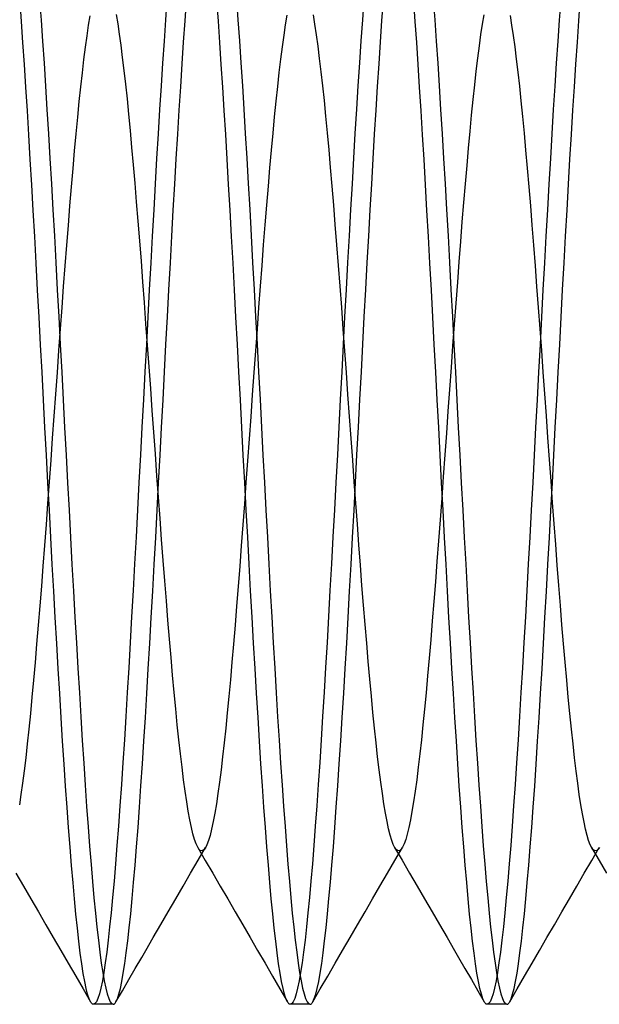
# Model space of a CAD drawing. Header units: millimetres. Extents: x -1 to 50, y 0 to 191.
# Tile 97 of 146: x 2.89 to 4.36, y 179 to 181.5. Entities that reach past the tile are written whole.
import ezdxf

# ---------------------------------------------------------------- set-up
doc = ezdxf.new("R2010")
doc.units = ezdxf.units.MM
doc.layers.add('MAIN-2', color=7, linetype='Continuous')

msp = doc.modelspace()

# ---------------------------------------------------------------- linework, layer by layer
at = {"layer": 'MAIN-2'}
for p, q in [((3.4381, 181.5515), (3.4419, 181.5)), ((3.7619, 181.5515), (3.7581, 181.5)), ((2.8923, 181.4957), (2.8885, 181.5473)), ((2.9382, 181.5507), (2.9419, 181.4991)), ((3.2618, 181.551), (3.2581, 181.4994)), ((3.3078, 181.4971), (3.3116, 181.5486)), ((3.3923, 181.496), (3.3885, 181.5475)), ((3.8078, 181.4974), (3.8116, 181.549)), ((3.8923, 181.4958), (3.8885, 181.5473)), ((3.9382, 181.5509), (3.9419, 181.4993)), ((4.2618, 181.5507), (4.258, 181.4991)), ((4.3078, 181.497), (4.3116, 181.5486)), ((3.066, 181.5102), (3.062, 181.4858)), ((3.1375, 181.4894), (3.1336, 181.5129)), ((3.5661, 181.5114), (3.5622, 181.4871)), ((3.6376, 181.4884), (3.6336, 181.5124)), ((4.0663, 181.5121), (4.0623, 181.4883)), ((4.1379, 181.4865), (4.134, 181.5107)), ((2.896, 181.442), (2.8923, 181.4957)), ((2.9419, 181.4991), (2.9457, 181.4452)), ((3.062, 181.4858), (3.058, 181.4591)), ((3.1414, 181.4634), (3.1375, 181.4894)), ((3.2581, 181.4994), (3.2543, 181.4455)), ((3.3041, 181.4433), (3.3078, 181.4971)), ((3.396, 181.4423), (3.3923, 181.496)), ((3.4419, 181.5), (3.4456, 181.4461)), ((3.5622, 181.4871), (3.5582, 181.4604)), ((3.6416, 181.4618), (3.6376, 181.4884)), ((3.7581, 181.5), (3.7544, 181.4461)), ((3.8041, 181.4436), (3.8078, 181.4974)), ((3.896, 181.442), (3.8923, 181.4958)), ((3.9419, 181.4993), (3.9457, 181.4455)), ((4.0623, 181.4883), (4.0584, 181.4621)), ((4.1419, 181.46), (4.1379, 181.4865)), ((4.258, 181.4991), (4.2543, 181.4453)), ((4.3041, 181.4433), (4.3078, 181.497)), ((3.058, 181.4591), (3.054, 181.43)), ((3.1453, 181.4351), (3.1414, 181.4634)), ((3.5582, 181.4604), (3.5542, 181.4312)), ((3.6456, 181.4328), (3.6416, 181.4618)), ((4.0584, 181.4621), (4.0545, 181.4336)), ((4.1458, 181.4312), (4.1419, 181.46)), ((2.8998, 181.3862), (2.896, 181.442)), ((2.9457, 181.4452), (2.9495, 181.3893)), ((3.054, 181.43), (3.0501, 181.3988)), ((3.1492, 181.4044), (3.1453, 181.4351)), ((3.2543, 181.4455), (3.2506, 181.3896)), ((3.3003, 181.3875), (3.3041, 181.4433)), ((3.3997, 181.3865), (3.396, 181.4423)), ((3.4456, 181.4461), (3.4494, 181.3901)), ((3.5542, 181.4312), (3.5502, 181.3997)), ((3.6496, 181.4015), (3.6456, 181.4328)), ((3.7544, 181.4461), (3.7506, 181.3902)), ((3.8004, 181.3877), (3.8041, 181.4436)), ((3.8997, 181.3863), (3.896, 181.442)), ((3.9457, 181.4455), (3.9494, 181.3896)), ((4.0545, 181.4336), (4.0505, 181.4027)), ((4.1498, 181.4001), (4.1458, 181.4312)), ((4.2543, 181.4453), (4.2505, 181.3893)), ((4.3003, 181.3874), (4.3041, 181.4433)), ((3.1532, 181.3714), (3.1492, 181.4044)), ((3.6536, 181.3679), (3.6496, 181.4015)), ((4.0505, 181.4027), (4.0466, 181.3696)), ((2.9035, 181.3285), (2.8998, 181.3862)), ((2.9495, 181.3893), (2.9532, 181.3313)), ((3.0501, 181.3988), (3.0461, 181.3653)), ((3.2506, 181.3896), (3.2468, 181.3317)), ((3.2966, 181.3297), (3.3003, 181.3875)), ((3.4035, 181.3289), (3.3997, 181.3865)), ((3.4494, 181.3901), (3.4532, 181.3322)), ((3.5502, 181.3997), (3.5462, 181.3661)), ((3.7506, 181.3902), (3.7468, 181.3322)), ((3.7966, 181.33), (3.8004, 181.3877)), ((3.9035, 181.3286), (3.8997, 181.3863)), ((3.9494, 181.3896), (3.9532, 181.3317)), ((4.1537, 181.3669), (4.1498, 181.4001)), ((4.2505, 181.3893), (4.2468, 181.3314)), ((4.2966, 181.3297), (4.3003, 181.3874)), ((3.0461, 181.3653), (3.0422, 181.3297)), ((3.1571, 181.3363), (3.1532, 181.3714)), ((3.5462, 181.3661), (3.5422, 181.3304)), ((3.6576, 181.3322), (3.6536, 181.3679)), ((4.0466, 181.3696), (4.0427, 181.3344)), ((4.1577, 181.3314), (4.1537, 181.3669)), ((2.9072, 181.269), (2.9035, 181.3285)), ((2.9532, 181.3313), (2.957, 181.2716)), ((3.0422, 181.3297), (3.0382, 181.2919)), ((3.1611, 181.299), (3.1571, 181.3363)), ((3.2468, 181.3317), (3.2431, 181.2719)), ((3.2929, 181.2702), (3.2966, 181.3297)), ((3.4072, 181.2694), (3.4035, 181.3289)), ((3.4532, 181.3322), (3.4569, 181.2724)), ((3.5422, 181.3304), (3.5383, 181.2928)), ((3.6615, 181.2944), (3.6576, 181.3322)), ((3.7468, 181.3322), (3.7431, 181.2725)), ((3.7929, 181.2705), (3.7966, 181.33)), ((3.9072, 181.269), (3.9035, 181.3286)), ((3.9532, 181.3317), (3.9569, 181.272)), ((4.0427, 181.3344), (4.0387, 181.2971)), ((4.1616, 181.2937), (4.1577, 181.3314)), ((4.2468, 181.3314), (4.243, 181.2717)), ((4.2929, 181.2701), (4.2966, 181.3297)), ((3.0382, 181.2919), (3.0342, 181.2521)), ((3.165, 181.2598), (3.1611, 181.299)), ((3.5383, 181.2928), (3.5343, 181.2532)), ((3.6655, 181.2547), (3.6615, 181.2944)), ((4.0387, 181.2971), (4.0348, 181.2579)), ((4.1656, 181.2538), (4.1616, 181.2937)), ((2.9109, 181.2078), (2.9072, 181.269)), ((2.957, 181.2716), (2.9607, 181.2103)), ((3.0342, 181.2521), (3.0303, 181.2104)), ((3.169, 181.2187), (3.165, 181.2598)), ((3.2431, 181.2719), (3.2393, 181.2105)), ((3.2891, 181.209), (3.2929, 181.2702)), ((3.4109, 181.2083), (3.4072, 181.2694)), ((3.4569, 181.2724), (3.4607, 181.2111)), ((3.5343, 181.2532), (3.5304, 181.2118)), ((3.6695, 181.2131), (3.6655, 181.2547)), ((3.7431, 181.2725), (3.7393, 181.211)), ((3.7892, 181.2093), (3.7929, 181.2705)), ((3.9109, 181.2079), (3.9072, 181.269)), ((3.9569, 181.272), (3.9607, 181.2106)), ((4.0348, 181.2579), (4.0308, 181.2168)), ((4.1696, 181.2119), (4.1656, 181.2538)), ((4.243, 181.2717), (4.2393, 181.2102)), ((4.2891, 181.2089), (4.2929, 181.2701)), ((2.9147, 181.1451), (2.9109, 181.2078)), ((2.9607, 181.2103), (2.9644, 181.1474)), ((3.0303, 181.2104), (3.0263, 181.1669)), ((3.1729, 181.1758), (3.169, 181.2187)), ((3.2393, 181.2105), (3.2356, 181.1475)), ((3.2854, 181.1463), (3.2891, 181.209)), ((3.4146, 181.1456), (3.4109, 181.2083)), ((3.4607, 181.2111), (3.4644, 181.1482)), ((3.5304, 181.2118), (3.5264, 181.1686)), ((3.6735, 181.1697), (3.6695, 181.2131)), ((3.7393, 181.211), (3.7356, 181.148)), ((3.7854, 181.1466), (3.7892, 181.2093)), ((3.9147, 181.1452), (3.9109, 181.2079)), ((3.9607, 181.2106), (3.9644, 181.1477)), ((4.0308, 181.2168), (4.0269, 181.174)), ((4.1736, 181.1683), (4.1696, 181.2119)), ((4.2393, 181.2102), (4.2355, 181.1472)), ((4.2854, 181.1462), (4.2891, 181.2089)), ((3.0263, 181.1669), (3.0223, 181.1218)), ((3.1769, 181.1312), (3.1729, 181.1758)), ((3.5264, 181.1686), (3.5225, 181.1237)), ((3.6775, 181.1245), (3.6735, 181.1697)), ((4.0269, 181.174), (4.023, 181.1295)), ((4.1776, 181.1229), (4.1736, 181.1683)), ((2.9184, 181.081), (2.9147, 181.1451)), ((2.9644, 181.1474), (2.9682, 181.0831)), ((3.1808, 181.0851), (3.1769, 181.1312)), ((3.2356, 181.1475), (3.2318, 181.0831)), ((3.2817, 181.0821), (3.2854, 181.1463)), ((3.4184, 181.0815), (3.4146, 181.1456)), ((3.4644, 181.1482), (3.4681, 181.0839)), ((3.7356, 181.148), (3.7318, 181.0836)), ((3.7817, 181.0825), (3.7854, 181.1466)), ((3.9184, 181.0811), (3.9147, 181.1452)), ((3.9644, 181.1477), (3.9682, 181.0834)), ((4.023, 181.1295), (4.019, 181.0834)), ((4.2355, 181.1472), (4.2318, 181.0828)), ((4.2817, 181.082), (4.2854, 181.1462)), ((3.0223, 181.1218), (3.0183, 181.0752)), ((3.5225, 181.1237), (3.5185, 181.0771)), ((3.6815, 181.0777), (3.6775, 181.1245)), ((4.1816, 181.076), (4.1776, 181.1229)), ((2.9221, 181.0156), (2.9184, 181.081)), ((2.9682, 181.0831), (2.9719, 181.0176)), ((3.1848, 181.0374), (3.1808, 181.0851)), ((3.2318, 181.0831), (3.2281, 181.0175)), ((3.2779, 181.0167), (3.2817, 181.0821)), ((3.4221, 181.0162), (3.4184, 181.0815)), ((3.4681, 181.0839), (3.4719, 181.0184)), ((3.5185, 181.0771), (3.5145, 181.029)), ((3.6855, 181.0294), (3.6815, 181.0777)), ((3.7318, 181.0836), (3.7281, 181.018)), ((3.778, 181.0171), (3.7817, 181.0825)), ((3.9221, 181.0157), (3.9184, 181.0811)), ((3.9682, 181.0834), (3.9719, 181.0178)), ((4.019, 181.0834), (4.0151, 181.0359)), ((4.1856, 181.0277), (4.1816, 181.076)), ((4.2318, 181.0828), (4.2281, 181.0172)), ((4.2779, 181.0166), (4.2817, 181.082)), ((3.0183, 181.0752), (3.0144, 181.0272)), ((3.0144, 181.0272), (3.0104, 180.9778)), ((3.1888, 180.9884), (3.1848, 181.0374)), ((3.5145, 181.029), (3.5105, 180.9793)), ((3.6894, 180.9796), (3.6855, 181.0294)), ((4.0151, 181.0359), (4.0111, 180.9869)), ((4.1896, 180.9781), (4.1856, 181.0277)), ((2.9258, 180.9491), (2.9221, 181.0156)), ((2.9719, 181.0176), (2.9757, 180.9509)), ((3.2281, 181.0175), (3.2243, 180.9507)), ((3.2742, 180.9502), (3.2779, 181.0167)), ((3.4258, 180.9497), (3.4221, 181.0162)), ((3.4719, 181.0184), (3.4756, 180.9517)), ((3.7281, 181.018), (3.7244, 180.9512)), ((3.7742, 180.9506), (3.778, 181.0171)), ((3.9258, 180.9493), (3.9221, 181.0157)), ((3.9719, 181.0178), (3.9757, 180.951)), ((4.2281, 181.0172), (4.2243, 180.9504)), ((4.2742, 180.9501), (4.2779, 181.0166)), ((3.0104, 180.9778), (3.0064, 180.9272)), ((3.1927, 180.9383), (3.1888, 180.9884)), ((3.5105, 180.9793), (3.5065, 180.9284)), ((3.6934, 180.9285), (3.6894, 180.9796)), ((4.0111, 180.9869), (4.0072, 180.9368)), ((4.1936, 180.9273), (4.1896, 180.9781)), ((3.4756, 180.9517), (3.4794, 180.8839)), ((3.7244, 180.9512), (3.7206, 180.8835)), ((3.9757, 180.951), (3.9794, 180.8833)), ((2.9296, 180.8817), (2.9258, 180.9491)), ((2.9757, 180.9509), (2.9794, 180.8832)), ((3.0064, 180.9272), (3.0025, 180.8754)), ((3.1967, 180.887), (3.1927, 180.9383)), ((3.2243, 180.9507), (3.2206, 180.883)), ((3.2705, 180.8827), (3.2742, 180.9502)), ((3.4295, 180.8822), (3.4258, 180.9497)), ((3.5065, 180.9284), (3.5025, 180.8762)), ((3.6975, 180.8762), (3.6934, 180.9285)), ((3.7705, 180.8831), (3.7742, 180.9506)), ((3.9296, 180.8818), (3.9258, 180.9493)), ((4.0072, 180.9368), (4.0032, 180.8855)), ((4.1976, 180.8754), (4.1936, 180.9273)), ((4.2243, 180.9504), (4.2206, 180.8827)), ((4.2705, 180.8826), (4.2742, 180.9501)), ((2.9333, 180.8133), (2.9296, 180.8817)), ((2.9794, 180.8832), (2.9831, 180.8145)), ((3.2006, 180.8347), (3.1967, 180.887)), ((3.2206, 180.883), (3.2168, 180.8145)), ((3.2668, 180.8143), (3.2705, 180.8827)), ((3.4333, 180.8139), (3.4295, 180.8822)), ((3.4794, 180.8839), (3.4831, 180.8152)), ((3.5025, 180.8762), (3.4985, 180.8231)), ((3.7015, 180.8231), (3.6975, 180.8762)), ((3.7206, 180.8835), (3.7169, 180.8149)), ((3.7668, 180.8147), (3.7705, 180.8831)), ((3.9333, 180.8135), (3.9296, 180.8818)), ((3.9794, 180.8833), (3.9831, 180.8147)), ((4.0032, 180.8855), (3.9993, 180.8332)), ((4.2206, 180.8827), (4.2168, 180.8142)), ((4.2667, 180.8142), (4.2705, 180.8826)), ((3.0025, 180.8754), (2.9985, 180.8227)), ((4.2015, 180.8227), (4.1976, 180.8754)), ((3.2046, 180.7816), (3.2006, 180.8347)), ((3.9993, 180.8332), (3.9953, 180.7801)), ((2.937, 180.7443), (2.9333, 180.8133)), ((2.9831, 180.8145), (2.9869, 180.7452)), ((2.9985, 180.8227), (2.9945, 180.7691)), ((3.2168, 180.8145), (3.2131, 180.7453)), ((3.263, 180.7452), (3.2668, 180.8143)), ((3.437, 180.7449), (3.4333, 180.8139)), ((3.4831, 180.8152), (3.4869, 180.7458)), ((3.4985, 180.8231), (3.4945, 180.7691)), ((3.7055, 180.7691), (3.7015, 180.8231)), ((3.7169, 180.8149), (3.7131, 180.7457)), ((3.763, 180.7457), (3.7668, 180.8147)), ((3.937, 180.7445), (3.9333, 180.8135)), ((3.9831, 180.8147), (3.9869, 180.7454)), ((4.2055, 180.7691), (4.2015, 180.8227)), ((4.2168, 180.8142), (4.2131, 180.745)), ((4.263, 180.7451), (4.2667, 180.8142)), ((3.2085, 180.7278), (3.2046, 180.7816)), ((3.9953, 180.7801), (3.9913, 180.7262)), ((2.9945, 180.7691), (2.9905, 180.7147)), ((3.4945, 180.7691), (3.4905, 180.7146)), ((3.7095, 180.7146), (3.7055, 180.7691)), ((4.2095, 180.715), (4.2055, 180.7691)), ((2.9407, 180.6747), (2.937, 180.7443)), ((2.9869, 180.7452), (2.9906, 180.6753)), ((3.2125, 180.6734), (3.2085, 180.7278)), ((3.2131, 180.7453), (3.2094, 180.6756)), ((3.2593, 180.6756), (3.263, 180.7452)), ((3.4407, 180.6754), (3.437, 180.7449)), ((3.4869, 180.7458), (3.4906, 180.6759)), ((3.7131, 180.7457), (3.7094, 180.676)), ((3.7593, 180.676), (3.763, 180.7457)), ((3.9407, 180.6749), (3.937, 180.7445)), ((3.9869, 180.7454), (3.9906, 180.6756)), ((3.9913, 180.7262), (3.9874, 180.6717)), ((4.2131, 180.745), (4.2094, 180.6753)), ((4.2593, 180.6755), (4.263, 180.7451)), ((2.9905, 180.7147), (2.9865, 180.6598)), ((3.4905, 180.7146), (3.4865, 180.6594)), ((3.7135, 180.6596), (3.7095, 180.7146)), ((4.2135, 180.6604), (4.2095, 180.715)), ((3.7556, 180.606), (3.7593, 180.676)), ((2.9445, 180.6048), (2.9407, 180.6747)), ((2.9865, 180.6598), (2.9825, 180.6044)), ((2.9906, 180.6753), (2.9944, 180.605)), ((3.2094, 180.6756), (3.2056, 180.6056)), ((3.2165, 180.6186), (3.2125, 180.6734)), ((3.2556, 180.6056), (3.2593, 180.6756)), ((3.4444, 180.6055), (3.4407, 180.6754)), ((3.4865, 180.6594), (3.4825, 180.6038)), ((3.4906, 180.6759), (3.4943, 180.6057)), ((3.7094, 180.676), (3.7057, 180.606)), ((3.7175, 180.6042), (3.7135, 180.6596)), ((3.9445, 180.605), (3.9407, 180.6749)), ((3.9874, 180.6717), (3.9834, 180.6167)), ((3.9906, 180.6756), (3.9944, 180.6054)), ((4.2094, 180.6753), (4.2056, 180.6053)), ((4.2174, 180.6053), (4.2135, 180.6604)), ((4.2556, 180.6054), (4.2593, 180.6755)), ((2.9482, 180.5346), (2.9445, 180.6048)), ((2.9825, 180.6044), (2.9785, 180.5488)), ((2.9944, 180.605), (2.9981, 180.5347)), ((3.2056, 180.6056), (3.2019, 180.5354)), ((3.2205, 180.5634), (3.2165, 180.6186)), ((3.2518, 180.5352), (3.2556, 180.6056)), ((3.4482, 180.5352), (3.4444, 180.6055)), ((3.4825, 180.6038), (3.4784, 180.5479)), ((3.4943, 180.6057), (3.4981, 180.5353)), ((3.7057, 180.606), (3.7019, 180.5357)), ((3.7215, 180.5484), (3.7175, 180.6042)), ((3.7519, 180.5357), (3.7556, 180.606)), ((3.9482, 180.5348), (3.9445, 180.605)), ((3.9834, 180.6167), (3.9794, 180.5614)), ((3.9944, 180.6054), (3.9981, 180.535)), ((4.2056, 180.6053), (4.2019, 180.535)), ((4.2214, 180.55), (4.2174, 180.6053)), ((4.2518, 180.5351), (4.2556, 180.6054)), ((3.2244, 180.508), (3.2205, 180.5634)), ((3.9794, 180.5614), (3.9754, 180.5059)), ((2.9519, 180.4643), (2.9482, 180.5346)), ((2.9785, 180.5488), (2.9745, 180.4929)), ((2.9981, 180.5347), (3.0019, 180.4642)), ((3.2019, 180.5354), (3.1982, 180.4651)), ((3.2481, 180.4648), (3.2518, 180.5352)), ((3.4519, 180.4649), (3.4482, 180.5352)), ((3.4784, 180.5479), (3.4744, 180.4918)), ((3.4981, 180.5353), (3.5018, 180.4649)), ((3.7019, 180.5357), (3.6982, 180.4654)), ((3.7255, 180.4925), (3.7215, 180.5484)), ((3.7481, 180.4653), (3.7519, 180.5357)), ((3.9519, 180.4645), (3.9482, 180.5348)), ((3.9981, 180.535), (4.0018, 180.4646)), ((4.2019, 180.535), (4.1982, 180.4647)), ((4.2254, 180.4945), (4.2214, 180.55)), ((4.2481, 180.4647), (4.2518, 180.5351)), ((3.2284, 180.4526), (3.2244, 180.508)), ((3.9754, 180.5059), (3.9714, 180.4503)), ((2.9745, 180.4929), (2.9705, 180.4371)), ((3.4744, 180.4918), (3.4704, 180.4358)), ((3.7295, 180.4368), (3.7255, 180.4925)), ((4.2294, 180.439), (4.2254, 180.4945)), ((2.9557, 180.394), (2.9519, 180.4643)), ((3.0019, 180.4642), (3.0056, 180.394)), ((3.1982, 180.4651), (3.1945, 180.3949)), ((3.2324, 180.3973), (3.2284, 180.4526)), ((3.2444, 180.3945), (3.2481, 180.4648)), ((3.4556, 180.3947), (3.4519, 180.4649)), ((3.5018, 180.4649), (3.5056, 180.3946)), ((3.6982, 180.4654), (3.6945, 180.3952)), ((3.7444, 180.3949), (3.7481, 180.4653)), ((3.9557, 180.3942), (3.9519, 180.4645)), ((4.0018, 180.4646), (4.0056, 180.3943)), ((4.1982, 180.4647), (4.1944, 180.3945)), ((4.2443, 180.3943), (4.2481, 180.4647)), ((2.9705, 180.4371), (2.9665, 180.3815)), ((3.4704, 180.4358), (3.4664, 180.3802)), ((3.7335, 180.3815), (3.7295, 180.4368)), ((3.9714, 180.4503), (3.9674, 180.3948)), ((4.2334, 180.3837), (4.2294, 180.439)), ((2.9594, 180.324), (2.9557, 180.394)), ((2.9665, 180.3815), (2.9625, 180.3263)), ((3.0056, 180.394), (3.0093, 180.3239)), ((3.1945, 180.3949), (3.1907, 180.3249)), ((3.2363, 180.3422), (3.2324, 180.3973)), ((3.2406, 180.3243), (3.2444, 180.3945)), ((3.4594, 180.3246), (3.4556, 180.3947)), ((3.4664, 180.3802), (3.4624, 180.3252)), ((3.5056, 180.3946), (3.5093, 180.3245)), ((3.6945, 180.3952), (3.6907, 180.3252)), ((3.7375, 180.3267), (3.7335, 180.3815)), ((3.7406, 180.3247), (3.7444, 180.3949)), ((3.9594, 180.3242), (3.9557, 180.3942)), ((3.9674, 180.3948), (3.9635, 180.3396)), ((4.0056, 180.3943), (4.0093, 180.3242)), ((4.1944, 180.3945), (4.1907, 180.3246)), ((4.2373, 180.3287), (4.2334, 180.3837)), ((4.2406, 180.3241), (4.2443, 180.3943)), ((2.9625, 180.3263), (2.9585, 180.2717)), ((3.2403, 180.2875), (3.2363, 180.3422)), ((3.7414, 180.2727), (3.7375, 180.3267)), ((3.9635, 180.3396), (3.9595, 180.2847)), ((4.2413, 180.2742), (4.2373, 180.3287)), ((2.9631, 180.2543), (2.9594, 180.324)), ((3.0093, 180.3239), (3.013, 180.2543)), ((3.1907, 180.3249), (3.187, 180.2553)), ((3.2369, 180.2544), (3.2406, 180.3243)), ((3.4624, 180.3252), (3.4585, 180.2708)), ((3.4631, 180.2549), (3.4594, 180.3246)), ((3.5093, 180.3245), (3.513, 180.2549)), ((3.6907, 180.3252), (3.687, 180.2557)), ((3.7369, 180.2548), (3.7406, 180.3247)), ((3.9631, 180.2545), (3.9594, 180.3242)), ((4.0093, 180.3242), (4.013, 180.2546)), ((4.1907, 180.3246), (4.187, 180.255)), ((4.2369, 180.2542), (4.2406, 180.3241)), ((3.2443, 180.2334), (3.2403, 180.2875)), ((3.9595, 180.2847), (3.9555, 180.2305)), ((2.9585, 180.2717), (2.9546, 180.2179)), ((2.9669, 180.1851), (2.9631, 180.2543)), ((3.013, 180.2543), (3.0168, 180.1853)), ((3.187, 180.2553), (3.1833, 180.1863)), ((3.2331, 180.1852), (3.2369, 180.2544)), ((3.4585, 180.2708), (3.4545, 180.2172)), ((3.4668, 180.1858), (3.4631, 180.2549)), ((3.513, 180.2549), (3.5167, 180.1858)), ((3.687, 180.2557), (3.6833, 180.1867)), ((3.7331, 180.1854), (3.7369, 180.2548)), ((3.7454, 180.2194), (3.7414, 180.2727)), ((3.9669, 180.1853), (3.9631, 180.2545)), ((4.013, 180.2546), (4.0168, 180.1856)), ((4.187, 180.255), (4.1833, 180.186)), ((4.2331, 180.1849), (4.2369, 180.2542)), ((4.2453, 180.2203), (4.2413, 180.2742)), ((3.2483, 180.1798), (3.2443, 180.2334)), ((3.9555, 180.2305), (3.9515, 180.177)), ((2.9546, 180.2179), (2.9506, 180.165)), ((3.4545, 180.2172), (3.4506, 180.1644)), ((3.7493, 180.1667), (3.7454, 180.2194)), ((4.2492, 180.1672), (4.2453, 180.2203)), ((2.9706, 180.1165), (2.9669, 180.1851)), ((3.0168, 180.1853), (3.0205, 180.1169)), ((3.1833, 180.1863), (3.1795, 180.118)), ((3.2294, 180.1165), (3.2331, 180.1852)), ((3.2523, 180.1271), (3.2483, 180.1798)), ((3.4706, 180.1172), (3.4668, 180.1858)), ((3.5167, 180.1858), (3.5205, 180.1174)), ((3.6833, 180.1867), (3.6796, 180.1183)), ((3.7294, 180.1168), (3.7331, 180.1854)), ((3.9515, 180.177), (3.9475, 180.1244)), ((3.9706, 180.1168), (3.9669, 180.1853)), ((4.0168, 180.1856), (4.0205, 180.1172)), ((4.1833, 180.186), (4.1795, 180.1177)), ((4.2294, 180.1163), (4.2331, 180.1849)), ((2.9506, 180.165), (2.9467, 180.1128)), ((3.4506, 180.1644), (3.4466, 180.1124)), ((3.7532, 180.1148), (3.7493, 180.1667)), ((4.2532, 180.1148), (4.2492, 180.1672)), ((3.2562, 180.0753), (3.2523, 180.1271)), ((2.9467, 180.1128), (2.9427, 180.0617)), ((2.9744, 180.0488), (2.9706, 180.1165)), ((3.0205, 180.1169), (3.0242, 180.0494)), ((3.1795, 180.118), (3.1758, 180.0506)), ((3.2256, 180.0488), (3.2294, 180.1165)), ((3.4466, 180.1124), (3.4426, 180.0612)), ((3.4743, 180.0495), (3.4706, 180.1172)), ((3.5205, 180.1174), (3.5242, 180.0499)), ((3.6796, 180.1183), (3.6758, 180.0508)), ((3.7257, 180.049), (3.7294, 180.1168)), ((3.7571, 180.0637), (3.7532, 180.1148)), ((3.9475, 180.1244), (3.9436, 180.0728)), ((3.9743, 180.0491), (3.9706, 180.1168)), ((4.0205, 180.1172), (4.0242, 180.0497)), ((4.1795, 180.1177), (4.1758, 180.0503)), ((4.2256, 180.0485), (4.2294, 180.1163)), ((4.2572, 180.0633), (4.2532, 180.1148)), ((2.9427, 180.0617), (2.9388, 180.0115)), ((3.2602, 180.0246), (3.2562, 180.0753)), ((3.4426, 180.0612), (3.4387, 180.0111)), ((3.7611, 180.0135), (3.7571, 180.0637)), ((3.9436, 180.0728), (3.9396, 180.0224)), ((4.2612, 180.0129), (4.2572, 180.0633)), ((2.9781, 179.982), (2.9744, 180.0488)), ((3.0242, 180.0494), (3.028, 179.9829)), ((3.1758, 180.0506), (3.1721, 179.9841)), ((3.2219, 179.982), (3.2256, 180.0488)), ((3.4781, 179.9827), (3.4743, 180.0495)), ((3.5242, 180.0499), (3.5279, 179.9834)), ((3.6758, 180.0508), (3.6721, 179.9843)), ((3.7219, 179.9823), (3.7257, 180.049)), ((3.9781, 179.9823), (3.9743, 180.0491)), ((4.0242, 180.0497), (4.0279, 179.9832)), ((4.1758, 180.0503), (4.1721, 179.9838)), ((4.2219, 179.9818), (4.2256, 180.0485)), ((2.9388, 180.0115), (2.9348, 179.9625)), ((3.2642, 179.9752), (3.2602, 180.0246)), ((3.4387, 180.0111), (3.4348, 179.9623)), ((3.7651, 179.9644), (3.7611, 180.0135)), ((3.9396, 180.0224), (3.9357, 179.9733)), ((4.2651, 179.9635), (4.2612, 180.0129)), ((2.9818, 179.9164), (2.9781, 179.982)), ((3.028, 179.9829), (3.0317, 179.9175)), ((3.1721, 179.9841), (3.1684, 179.9188)), ((3.2182, 179.9164), (3.2219, 179.982)), ((3.4818, 179.9171), (3.4781, 179.9827)), ((3.5279, 179.9834), (3.5317, 179.918)), ((3.6721, 179.9843), (3.6684, 179.919)), ((3.7182, 179.9168), (3.7219, 179.9823)), ((3.9818, 179.9167), (3.9781, 179.9823)), ((4.0279, 179.9832), (4.0317, 179.9178)), ((4.1721, 179.9838), (4.1684, 179.9185)), ((4.2181, 179.9161), (4.2219, 179.9818)), ((2.9348, 179.9625), (2.9308, 179.9146)), ((3.2682, 179.9271), (3.2642, 179.9752)), ((3.4348, 179.9623), (3.4308, 179.9147)), ((3.769, 179.9167), (3.7651, 179.9644)), ((3.9357, 179.9733), (3.9317, 179.9255)), ((4.2691, 179.9154), (4.2651, 179.9635)), ((3.2721, 179.8804), (3.2682, 179.9271)), ((2.9308, 179.9146), (2.9268, 179.8681)), ((2.9856, 179.852), (2.9818, 179.9164)), ((3.0317, 179.9175), (3.0354, 179.8533)), ((3.1684, 179.9188), (3.1647, 179.8547)), ((3.2144, 179.8521), (3.2182, 179.9164)), ((3.4308, 179.9147), (3.4269, 179.8686)), ((3.4855, 179.8527), (3.4818, 179.9171)), ((3.5317, 179.918), (3.5354, 179.8538)), ((3.6684, 179.919), (3.6647, 179.8549)), ((3.7144, 179.8525), (3.7182, 179.9168)), ((3.773, 179.8703), (3.769, 179.9167)), ((3.9317, 179.9255), (3.9278, 179.8792)), ((3.9856, 179.8523), (3.9818, 179.9167)), ((4.0317, 179.9178), (4.0354, 179.8536)), ((4.1684, 179.9185), (4.1646, 179.8544)), ((4.2144, 179.8518), (4.2181, 179.9161)), ((4.2731, 179.8687), (4.2691, 179.9154)), ((3.2761, 179.8353), (3.2721, 179.8804)), ((3.9278, 179.8792), (3.9238, 179.8344)), ((2.9268, 179.8681), (2.9228, 179.8231)), ((2.9893, 179.789), (2.9856, 179.852)), ((3.0354, 179.8533), (3.0392, 179.7906)), ((3.1647, 179.8547), (3.1609, 179.792)), ((3.2107, 179.7892), (3.2144, 179.8521)), ((3.4269, 179.8686), (3.4229, 179.8241)), ((3.4893, 179.7897), (3.4855, 179.8527)), ((3.5354, 179.8538), (3.5391, 179.7911)), ((3.6647, 179.8549), (3.6609, 179.7922)), ((3.7107, 179.7896), (3.7144, 179.8525)), ((3.777, 179.8254), (3.773, 179.8703)), ((3.9893, 179.7893), (3.9856, 179.8523)), ((4.0354, 179.8536), (4.0391, 179.7909)), ((4.1646, 179.8544), (4.1609, 179.7917)), ((4.2107, 179.7889), (4.2144, 179.8518)), ((4.2771, 179.8234), (4.2731, 179.8687)), ((3.2801, 179.7917), (3.2761, 179.8353)), ((3.9238, 179.8344), (3.9199, 179.791)), ((2.9228, 179.8231), (2.9188, 179.7797)), ((3.4229, 179.8241), (3.419, 179.7812)), ((3.781, 179.7822), (3.777, 179.8254)), ((4.2811, 179.7799), (4.2771, 179.8234)), ((2.9188, 179.7797), (2.9148, 179.7381)), ((2.9931, 179.7275), (2.9893, 179.789)), ((3.0392, 179.7906), (3.0429, 179.7295)), ((3.1609, 179.792), (3.1572, 179.7308)), ((3.2069, 179.7278), (3.2107, 179.7892)), ((3.284, 179.7498), (3.2801, 179.7917)), ((3.419, 179.7812), (3.415, 179.7401)), ((3.493, 179.7282), (3.4893, 179.7897)), ((3.5391, 179.7911), (3.5429, 179.7299)), ((3.6609, 179.7922), (3.6572, 179.731)), ((3.707, 179.7283), (3.7107, 179.7896)), ((3.7849, 179.7407), (3.781, 179.7822)), ((3.9199, 179.791), (3.9159, 179.7494)), ((3.9931, 179.7279), (3.9893, 179.7893)), ((4.0391, 179.7909), (4.0429, 179.7297)), ((4.1609, 179.7917), (4.1572, 179.7306)), ((4.2069, 179.7275), (4.2107, 179.7889)), ((4.2852, 179.7382), (4.2811, 179.7799)), ((2.9148, 179.7381), (2.9108, 179.6985)), ((2.9968, 179.6678), (2.9931, 179.7275)), ((3.0429, 179.7295), (3.0466, 179.67)), ((3.1572, 179.7308), (3.1535, 179.6713)), ((3.2032, 179.6681), (3.2069, 179.7278)), ((3.288, 179.7097), (3.284, 179.7498)), ((3.415, 179.7401), (3.4111, 179.7008)), ((3.4968, 179.6685), (3.493, 179.7282)), ((3.5429, 179.7299), (3.5466, 179.6704)), ((3.6572, 179.731), (3.6535, 179.6715)), ((3.7032, 179.6686), (3.707, 179.7283)), ((3.7889, 179.7012), (3.7849, 179.7407)), ((3.9159, 179.7494), (3.9119, 179.7095)), ((3.9968, 179.6681), (3.9931, 179.7279)), ((4.0429, 179.7297), (4.0466, 179.6701)), ((4.1572, 179.7306), (4.1535, 179.6711)), ((4.2032, 179.6678), (4.2069, 179.7275)), ((4.2892, 179.6985), (4.2852, 179.7382)), ((3.292, 179.6716), (3.288, 179.7097)), ((3.7929, 179.6637), (3.7889, 179.7012)), ((3.9119, 179.7095), (3.908, 179.6715)), ((2.9108, 179.6985), (2.9069, 179.661)), ((3.4111, 179.7008), (3.4071, 179.6635)), ((4.2932, 179.661), (4.2892, 179.6985)), ((2.9069, 179.661), (2.9029, 179.6256)), ((3.0006, 179.6099), (2.9968, 179.6678)), ((3.0466, 179.67), (3.0504, 179.6123)), ((3.1535, 179.6713), (3.1497, 179.6136)), ((3.1994, 179.6102), (3.2032, 179.6681)), ((3.296, 179.6356), (3.292, 179.6716)), ((3.4071, 179.6635), (3.4031, 179.6282)), ((3.5005, 179.6106), (3.4968, 179.6685)), ((3.5466, 179.6704), (3.5503, 179.6126)), ((3.6535, 179.6715), (3.6497, 179.6138)), ((3.6995, 179.6107), (3.7032, 179.6686)), ((3.7969, 179.6283), (3.7929, 179.6637)), ((3.908, 179.6715), (3.904, 179.6356)), ((4.0006, 179.6102), (3.9968, 179.6681)), ((4.0466, 179.6701), (4.0503, 179.6124)), ((4.1535, 179.6711), (4.1497, 179.6135)), ((4.1994, 179.6099), (4.2032, 179.6678)), ((4.2972, 179.6256), (4.2932, 179.661)), ((3.3, 179.6018), (3.296, 179.6356)), ((3.4031, 179.6282), (3.3992, 179.595)), ((3.8008, 179.5951), (3.7969, 179.6283)), ((3.904, 179.6356), (3.9, 179.6018)), ((2.9029, 179.6256), (2.8988, 179.5924)), ((3.0043, 179.5539), (3.0006, 179.6099)), ((3.0504, 179.6123), (3.0541, 179.5564)), ((3.1497, 179.6136), (3.146, 179.5578)), ((3.1957, 179.5543), (3.1994, 179.6102)), ((3.304, 179.5703), (3.3, 179.6018)), ((3.5043, 179.5546), (3.5005, 179.6106)), ((3.5503, 179.6126), (3.5541, 179.5567)), ((3.6497, 179.6138), (3.646, 179.558)), ((3.6957, 179.5547), (3.6995, 179.6107)), ((3.9, 179.6018), (3.896, 179.5703)), ((4.0043, 179.5542), (4.0006, 179.6102)), ((4.0503, 179.6124), (4.0541, 179.5566)), ((4.1497, 179.6135), (4.146, 179.5577)), ((4.1957, 179.554), (4.1994, 179.6099)), ((4.3012, 179.5923), (4.2972, 179.6256)), ((2.8988, 179.5924), (2.8948, 179.5614)), ((3.3992, 179.595), (3.3952, 179.564)), ((3.8048, 179.5641), (3.8008, 179.5951)), ((4.3051, 179.5614), (4.3012, 179.5923)), ((2.8948, 179.5614), (2.8908, 179.5328)), ((3.0081, 179.5001), (3.0043, 179.5539)), ((3.0541, 179.5564), (3.0578, 179.5026)), ((3.146, 179.5578), (3.1423, 179.5041)), ((3.1919, 179.5005), (3.1957, 179.5543)), ((3.308, 179.5411), (3.304, 179.5703)), ((3.3952, 179.564), (3.3912, 179.5353)), ((3.5081, 179.5008), (3.5043, 179.5546)), ((3.5541, 179.5567), (3.5578, 179.5028)), ((3.646, 179.558), (3.6423, 179.5043)), ((3.6919, 179.5008), (3.6957, 179.5547)), ((3.8088, 179.5355), (3.8048, 179.5641)), ((3.896, 179.5703), (3.892, 179.541)), ((4.0081, 179.5004), (4.0043, 179.5542)), ((4.0541, 179.5566), (4.0578, 179.5028)), ((4.146, 179.5577), (4.1423, 179.504)), ((4.1919, 179.5002), (4.1957, 179.554)), ((4.3091, 179.5328), (4.3051, 179.5614)), ((2.8908, 179.5328), (2.8868, 179.5066)), ((3.3119, 179.5143), (3.308, 179.5411)), ((3.3912, 179.5353), (3.3872, 179.509)), ((3.8127, 179.5093), (3.8088, 179.5355)), ((3.892, 179.541), (3.8881, 179.5142)), ((4.3131, 179.5068), (4.3091, 179.5328)), ((3.0578, 179.5026), (3.0616, 179.451)), ((3.1423, 179.5041), (3.1385, 179.4526)), ((3.3159, 179.49), (3.3119, 179.5143)), ((3.3872, 179.509), (3.3832, 179.4852)), ((3.5578, 179.5028), (3.5616, 179.4512)), ((3.6423, 179.5043), (3.6385, 179.4527)), ((3.8167, 179.4855), (3.8127, 179.5093)), ((3.8881, 179.5142), (3.8841, 179.4899)), ((4.0578, 179.5028), (4.0616, 179.4513)), ((4.1423, 179.504), (4.1385, 179.4525)), ((4.3171, 179.4833), (4.3131, 179.5068)), ((3.0119, 179.4485), (3.0081, 179.5001)), ((3.1882, 179.4489), (3.1919, 179.5005)), ((3.3199, 179.4683), (3.3159, 179.49)), ((3.3832, 179.4852), (3.3792, 179.4638)), ((3.5118, 179.4492), (3.5081, 179.5008)), ((3.6882, 179.4492), (3.6919, 179.5008)), ((3.8207, 179.4643), (3.8167, 179.4855)), ((3.8841, 179.4899), (3.8801, 179.4681)), ((4.0118, 179.4488), (4.0081, 179.5004)), ((4.1881, 179.4486), (4.1919, 179.5002)), ((4.3211, 179.4624), (4.3171, 179.4833)), ((3.1385, 179.4526), (3.1348, 179.4034)), ((3.3239, 179.4491), (3.3199, 179.4683)), ((3.3792, 179.4638), (3.3752, 179.4451)), ((3.5616, 179.4512), (3.5653, 179.4021)), ((3.6385, 179.4527), (3.6348, 179.4035)), ((3.8246, 179.4456), (3.8207, 179.4643)), ((3.8801, 179.4681), (3.8761, 179.4489)), ((4.0616, 179.4513), (4.0653, 179.4021)), ((4.1385, 179.4525), (4.1348, 179.4033)), ((4.325, 179.4443), (4.3211, 179.4624)), ((3.0156, 179.3993), (3.0119, 179.4485)), ((3.0616, 179.451), (3.0653, 179.4019)), ((3.1844, 179.3998), (3.1882, 179.4489)), ((3.3278, 179.4325), (3.3239, 179.4491)), ((3.3318, 179.4186), (3.3278, 179.4325)), ((3.3712, 179.429), (3.3672, 179.4157)), ((3.3752, 179.4451), (3.3712, 179.429)), ((3.5155, 179.4), (3.5118, 179.4492)), ((3.6845, 179.4001), (3.6882, 179.4492)), ((3.8286, 179.4296), (3.8246, 179.4456)), ((3.8326, 179.4162), (3.8286, 179.4296)), ((3.8721, 179.4323), (3.8681, 179.4184)), ((3.8761, 179.4489), (3.8721, 179.4323)), ((4.0156, 179.3996), (4.0118, 179.4488)), ((4.1844, 179.3995), (4.1881, 179.4486)), ((4.3289, 179.4287), (4.325, 179.4443)), ((4.3328, 179.4157), (4.3289, 179.4287)), ((3.0653, 179.4019), (3.069, 179.3553)), ((3.1348, 179.4034), (3.1311, 179.3567)), ((3.3358, 179.4074), (3.3318, 179.4186)), ((3.3398, 179.3989), (3.3358, 179.4074)), ((3.3632, 179.4052), (3.3593, 179.3973)), ((3.3672, 179.4157), (3.3632, 179.4052)), ((3.5653, 179.4021), (3.569, 179.3555)), ((3.6348, 179.4035), (3.6311, 179.3568)), ((3.8366, 179.4056), (3.8326, 179.4162)), ((3.8405, 179.3976), (3.8366, 179.4056)), ((3.8641, 179.4071), (3.8601, 179.3987)), ((3.8681, 179.4184), (3.8641, 179.4071)), ((4.0653, 179.4021), (4.069, 179.3555)), ((4.1348, 179.4033), (4.1311, 179.3566)), ((4.3367, 179.4053), (4.3328, 179.4157)), ((4.3406, 179.3975), (4.3367, 179.4053)), ((3.0193, 179.3527), (3.0156, 179.3993)), ((3.1807, 179.3532), (3.1844, 179.3998)), ((3.343, 179.394), (3.3398, 179.3989)), ((3.3401, 179.3982), (3.3591, 179.3655)), ((3.3409, 179.3656), (3.3599, 179.3983)), ((3.3463, 179.3909), (3.343, 179.394)), ((3.3495, 179.3897), (3.3463, 179.3909)), ((3.3528, 179.3904), (3.3495, 179.3897)), ((3.356, 179.3929), (3.3528, 179.3904)), ((3.3593, 179.3973), (3.356, 179.3929)), ((3.5193, 179.3533), (3.5155, 179.4)), ((3.6807, 179.3536), (3.6845, 179.4001)), ((3.8401, 179.3983), (3.8592, 179.3656)), ((3.8438, 179.3931), (3.8405, 179.3976)), ((3.8408, 179.3655), (3.8599, 179.3982)), ((3.8471, 179.3905), (3.8438, 179.3931)), ((3.8504, 179.3897), (3.8471, 179.3905)), ((3.8536, 179.3908), (3.8504, 179.3897)), ((3.8569, 179.3938), (3.8536, 179.3908)), ((3.8601, 179.3987), (3.8569, 179.3938)), ((4.0193, 179.353), (4.0156, 179.3996)), ((4.1807, 179.3529), (4.1844, 179.3995)), ((4.3402, 179.3981), (4.3592, 179.3654)), ((4.3438, 179.3931), (4.3406, 179.3975)), ((4.3408, 179.3655), (4.3598, 179.3982)), ((4.347, 179.3905), (4.3438, 179.3931)), ((4.3503, 179.3897), (4.347, 179.3905)), ((4.3535, 179.3908), (4.3503, 179.3897)), ((4.3567, 179.3938), (4.3535, 179.3908)), ((4.36, 179.3985), (4.3567, 179.3938)), ((3.0231, 179.3087), (3.0193, 179.3527)), ((3.069, 179.3553), (3.0727, 179.3115)), ((3.1311, 179.3567), (3.1273, 179.3127)), ((3.177, 179.3094), (3.1807, 179.3532)), ((3.3218, 179.3329), (3.3409, 179.3656)), ((3.3591, 179.3655), (3.3782, 179.3328)), ((3.523, 179.3093), (3.5193, 179.3533)), ((3.569, 179.3555), (3.5727, 179.3116)), ((3.6311, 179.3568), (3.6274, 179.3127)), ((3.677, 179.3098), (3.6807, 179.3536)), ((3.8218, 179.3328), (3.8408, 179.3655)), ((3.8592, 179.3656), (3.8782, 179.3329)), ((4.023, 179.309), (4.0193, 179.353)), ((4.069, 179.3555), (4.0728, 179.3116)), ((4.1311, 179.3566), (4.1273, 179.3125)), ((4.177, 179.3091), (4.1807, 179.3529)), ((4.3218, 179.3328), (4.3408, 179.3655)), ((4.3592, 179.3654), (4.3782, 179.3327)), ((2.8782, 179.3329), (2.8972, 179.3002)), ((3.3029, 179.3003), (3.3218, 179.3329)), ((3.3782, 179.3328), (3.3972, 179.3002)), ((3.8028, 179.3002), (3.8218, 179.3328)), ((3.8782, 179.3329), (3.8972, 179.3002)), ((4.3028, 179.3002), (4.3218, 179.3328)), ((3.0268, 179.2674), (3.0231, 179.3087)), ((3.0727, 179.3115), (3.0764, 179.2703)), ((3.1273, 179.3127), (3.1236, 179.2712)), ((3.1733, 179.2683), (3.177, 179.3094)), ((3.5267, 179.2681), (3.523, 179.3093)), ((3.5727, 179.3116), (3.5764, 179.2704)), ((3.6274, 179.3127), (3.6237, 179.2713)), ((3.6733, 179.2687), (3.677, 179.3098)), ((4.0268, 179.2677), (4.023, 179.309)), ((4.0728, 179.3116), (4.0765, 179.2703)), ((4.1273, 179.3125), (4.1236, 179.2711)), ((4.1733, 179.268), (4.177, 179.3091)), ((2.8972, 179.3002), (2.9162, 179.2675)), ((3.2839, 179.2676), (3.3029, 179.3003)), ((3.3972, 179.3002), (3.4161, 179.2675)), ((3.7839, 179.2675), (3.8028, 179.3002)), ((3.8972, 179.3002), (3.9161, 179.2676)), ((4.2838, 179.2675), (4.3028, 179.3002)), ((2.9162, 179.2675), (2.9352, 179.2348)), ((3.0305, 179.2289), (3.0268, 179.2674)), ((3.0764, 179.2703), (3.0801, 179.2317)), ((3.1236, 179.2712), (3.1199, 179.2325)), ((3.1696, 179.2298), (3.1733, 179.2683)), ((3.2649, 179.2349), (3.2839, 179.2676)), ((3.4161, 179.2675), (3.4351, 179.2348)), ((3.5304, 179.2295), (3.5267, 179.2681)), ((3.5764, 179.2704), (3.5801, 179.2318)), ((3.6237, 179.2713), (3.6199, 179.2325)), ((3.6696, 179.2301), (3.6733, 179.2687)), ((3.7649, 179.2348), (3.7839, 179.2675)), ((3.9161, 179.2676), (3.9351, 179.2349)), ((4.0305, 179.2292), (4.0268, 179.2677)), ((4.0765, 179.2703), (4.0801, 179.2318)), ((4.1236, 179.2711), (4.1199, 179.2324)), ((4.1696, 179.2296), (4.1733, 179.268)), ((4.2648, 179.2348), (4.2838, 179.2675)), ((2.9352, 179.2348), (2.9542, 179.2021)), ((3.0342, 179.1931), (3.0305, 179.2289)), ((3.0801, 179.2317), (3.0838, 179.1958)), ((3.1199, 179.2325), (3.1162, 179.1964)), ((3.1659, 179.1941), (3.1696, 179.2298)), ((3.2459, 179.2022), (3.2649, 179.2349)), ((3.4351, 179.2348), (3.4541, 179.2021)), ((3.5342, 179.1936), (3.5304, 179.2295)), ((3.5801, 179.2318), (3.5838, 179.1959)), ((3.6199, 179.2325), (3.6162, 179.1964)), ((3.6659, 179.1943), (3.6696, 179.2301)), ((3.7459, 179.2021), (3.7649, 179.2348)), ((3.9351, 179.2349), (3.9541, 179.2022)), ((4.0342, 179.1934), (4.0305, 179.2292)), ((4.0801, 179.2318), (4.0839, 179.1958)), ((4.1199, 179.2324), (4.1162, 179.1964)), ((4.1659, 179.1938), (4.1696, 179.2296)), ((4.2458, 179.2021), (4.2648, 179.2348)), ((2.9542, 179.2021), (2.9731, 179.1694)), ((3.2269, 179.1696), (3.2459, 179.2022)), ((3.4541, 179.2021), (3.4731, 179.1695)), ((3.7269, 179.1695), (3.7459, 179.2021)), ((3.9541, 179.2022), (3.9731, 179.1695)), ((4.2269, 179.1694), (4.2458, 179.2021)), ((3.038, 179.16), (3.0342, 179.1931)), ((3.0838, 179.1958), (3.0876, 179.1626)), ((3.1162, 179.1964), (3.1125, 179.1631)), ((3.1621, 179.161), (3.1659, 179.1941)), ((3.5379, 179.1606), (3.5342, 179.1936)), ((3.5838, 179.1959), (3.5876, 179.1626)), ((3.6162, 179.1964), (3.6125, 179.1631)), ((3.6622, 179.1612), (3.6659, 179.1943)), ((4.0379, 179.1603), (4.0342, 179.1934)), ((4.0839, 179.1958), (4.0876, 179.1626)), ((4.1162, 179.1964), (4.1125, 179.163)), ((4.1621, 179.1607), (4.1659, 179.1938)), ((2.9731, 179.1694), (2.9921, 179.1368)), ((3.0417, 179.1299), (3.038, 179.16)), ((3.0876, 179.1626), (3.0913, 179.1322)), ((3.1125, 179.1631), (3.1088, 179.1326)), ((3.1584, 179.1307), (3.1621, 179.161)), ((3.208, 179.1369), (3.2269, 179.1696)), ((3.4731, 179.1695), (3.492, 179.1368)), ((3.5416, 179.1304), (3.5379, 179.1606)), ((3.5876, 179.1626), (3.5913, 179.1322)), ((3.6125, 179.1631), (3.6088, 179.1326)), ((3.6584, 179.1309), (3.6622, 179.1612)), ((3.708, 179.1368), (3.7269, 179.1695)), ((3.9731, 179.1695), (3.992, 179.1369)), ((4.0417, 179.1301), (4.0379, 179.1603)), ((4.0876, 179.1626), (4.0913, 179.1322)), ((4.1125, 179.163), (4.1087, 179.1326)), ((4.1584, 179.1304), (4.1621, 179.1607)), ((4.2079, 179.1368), (4.2269, 179.1694)), ((2.9921, 179.1368), (3.011, 179.1042)), ((3.0454, 179.1027), (3.0417, 179.1299)), ((3.0913, 179.1322), (3.095, 179.1048)), ((3.1088, 179.1326), (3.105, 179.1051)), ((3.1547, 179.1033), (3.1584, 179.1307)), ((3.1976, 179.119), (3.208, 179.1369)), ((3.492, 179.1368), (3.5109, 179.1042)), ((3.5454, 179.1031), (3.5416, 179.1304)), ((3.5913, 179.1322), (3.595, 179.1048)), ((3.6088, 179.1326), (3.605, 179.1051)), ((3.6547, 179.1036), (3.6584, 179.1309)), ((3.6891, 179.1042), (3.708, 179.1368)), ((3.992, 179.1369), (4.0024, 179.119)), ((4.0454, 179.1029), (4.0417, 179.1301)), ((4.0913, 179.1322), (4.095, 179.1048)), ((4.1087, 179.1326), (4.105, 179.105)), ((4.1546, 179.1031), (4.1584, 179.1304)), ((4.189, 179.1042), (4.2079, 179.1368)), ((3.011, 179.1042), (3.0299, 179.0715)), ((3.0492, 179.0786), (3.0454, 179.1027)), ((3.095, 179.1048), (3.0988, 179.0804)), ((3.105, 179.1051), (3.1013, 179.0806)), ((3.1509, 179.0791), (3.1547, 179.1033)), ((3.1813, 179.0909), (3.1976, 179.119)), ((3.5109, 179.1042), (3.5299, 179.0716)), ((3.5491, 179.079), (3.5454, 179.1031)), ((3.595, 179.1048), (3.5988, 179.0804)), ((3.605, 179.1051), (3.6013, 179.0806)), ((3.6509, 179.0794), (3.6547, 179.1036)), ((3.6701, 179.0716), (3.6891, 179.1042)), ((4.0024, 179.119), (4.0187, 179.0908)), ((4.0491, 179.0788), (4.0454, 179.1029)), ((4.095, 179.1048), (4.0987, 179.0804)), ((4.105, 179.105), (4.1013, 179.0806)), ((4.1509, 179.0789), (4.1546, 179.1031)), ((4.1701, 179.0715), (4.189, 179.1042)), ((3.0529, 179.0576), (3.0492, 179.0786)), ((3.1013, 179.0806), (3.0976, 179.0594)), ((3.0988, 179.0804), (3.1025, 179.0592)), ((3.1472, 179.0581), (3.1509, 179.0791)), ((3.1649, 179.0627), (3.1813, 179.0909)), ((3.5529, 179.058), (3.5491, 179.079)), ((3.6013, 179.0806), (3.5975, 179.0594)), ((3.5988, 179.0804), (3.6025, 179.0592)), ((3.6472, 179.0583), (3.6509, 179.0794)), ((4.0187, 179.0908), (4.0351, 179.0627)), ((4.0529, 179.0578), (4.0491, 179.0788)), ((4.1013, 179.0806), (4.0975, 179.0593)), ((4.0987, 179.0804), (4.1025, 179.0592)), ((4.1472, 179.0579), (4.1509, 179.0789)), ((3.0299, 179.0715), (3.0488, 179.0389)), ((3.0566, 179.0399), (3.0529, 179.0576)), ((3.0976, 179.0594), (3.0938, 179.0413)), ((3.1025, 179.0592), (3.1062, 179.0412)), ((3.1434, 179.0403), (3.1472, 179.0581)), ((3.1486, 179.0345), (3.1649, 179.0627)), ((3.5299, 179.0716), (3.5488, 179.0389)), ((3.5566, 179.0402), (3.5529, 179.058)), ((3.5975, 179.0594), (3.5937, 179.0413)), ((3.6025, 179.0592), (3.6063, 179.0412)), ((3.6435, 179.0404), (3.6472, 179.0583)), ((3.6512, 179.0389), (3.6701, 179.0716)), ((4.0351, 179.0627), (4.0514, 179.0345)), ((4.0566, 179.0401), (4.0529, 179.0578)), ((4.0975, 179.0593), (4.0938, 179.0413)), ((4.1025, 179.0592), (4.1062, 179.0412)), ((4.1434, 179.0401), (4.1472, 179.0579)), ((4.1512, 179.0389), (4.1701, 179.0715)), ((3.0488, 179.0389), (3.0678, 179.0063)), ((3.0603, 179.0254), (3.0566, 179.0399)), ((3.0901, 179.0265), (3.0863, 179.0149)), ((3.0938, 179.0413), (3.0901, 179.0265)), ((3.1062, 179.0412), (3.11, 179.0264)), ((3.11, 179.0264), (3.1137, 179.0149)), ((3.1323, 179.0063), (3.1486, 179.0345)), ((3.1397, 179.0257), (3.1434, 179.0403)), ((3.5488, 179.0389), (3.5677, 179.0063)), ((3.5603, 179.0257), (3.5566, 179.0402)), ((3.59, 179.0265), (3.5863, 179.0149)), ((3.5937, 179.0413), (3.59, 179.0265)), ((3.6063, 179.0412), (3.61, 179.0264)), ((3.61, 179.0264), (3.6137, 179.0149)), ((3.6323, 179.0063), (3.6512, 179.0389)), ((3.6397, 179.0258), (3.6435, 179.0404)), ((4.0514, 179.0345), (4.0677, 179.0063)), ((4.0603, 179.0255), (4.0566, 179.0401)), ((4.09, 179.0265), (4.0863, 179.0149)), ((4.0938, 179.0413), (4.09, 179.0265)), ((4.1062, 179.0412), (4.1099, 179.0264)), ((4.1099, 179.0264), (4.1137, 179.0149)), ((4.1322, 179.0063), (4.1512, 179.0389)), ((4.1397, 179.0256), (4.1434, 179.0401)), ((3.0641, 179.0142), (3.0603, 179.0254)), ((3.0678, 179.0062), (3.0641, 179.0142)), ((3.069, 179.0043), (3.0678, 179.0062)), ((3.0702, 179.0027), (3.069, 179.0043)), ((3.0714, 179.0015), (3.0702, 179.0027)), ((3.0726, 179.0007), (3.0714, 179.0015)), ((3.0788, 179.0017), (3.075, 179)), ((3.0825, 179.0066), (3.0788, 179.0017)), ((3.0863, 179.0149), (3.0825, 179.0066)), ((3.1137, 179.0149), (3.1175, 179.0066)), ((3.1175, 179.0066), (3.1212, 179.0017)), ((3.1212, 179.0017), (3.125, 179)), ((3.1274, 179.0007), (3.1286, 179.0016)), ((3.1286, 179.0016), (3.1298, 179.0028)), ((3.1298, 179.0028), (3.131, 179.0044)), ((3.131, 179.0044), (3.1322, 179.0063)), ((3.1322, 179.0063), (3.136, 179.0143)), ((3.136, 179.0143), (3.1397, 179.0257)), ((3.564, 179.0143), (3.5603, 179.0257)), ((3.5677, 179.0063), (3.564, 179.0143)), ((3.5689, 179.0044), (3.5677, 179.0063)), ((3.5702, 179.0028), (3.5689, 179.0044)), ((3.5714, 179.0016), (3.5702, 179.0028)), ((3.5726, 179.0007), (3.5714, 179.0016)), ((3.5788, 179.0017), (3.575, 179)), ((3.5825, 179.0066), (3.5788, 179.0017)), ((3.5863, 179.0149), (3.5825, 179.0066)), ((3.6137, 179.0149), (3.6175, 179.0066)), ((3.6175, 179.0066), (3.6212, 179.0017)), ((3.6212, 179.0017), (3.625, 179)), ((3.6274, 179.0007), (3.6286, 179.0016)), ((3.6286, 179.0016), (3.6298, 179.0028)), ((3.6298, 179.0028), (3.6311, 179.0044)), ((3.6311, 179.0044), (3.6323, 179.0063)), ((3.6323, 179.0063), (3.636, 179.0144)), ((3.636, 179.0144), (3.6397, 179.0258)), ((4.0641, 179.0143), (4.0603, 179.0255)), ((4.0678, 179.0062), (4.0641, 179.0143)), ((4.069, 179.0043), (4.0678, 179.0062)), ((4.0702, 179.0028), (4.069, 179.0043)), ((4.0714, 179.0016), (4.0702, 179.0028)), ((4.0726, 179.0007), (4.0714, 179.0016)), ((4.0788, 179.0017), (4.075, 179)), ((4.0825, 179.0066), (4.0788, 179.0017)), ((4.0863, 179.0149), (4.0825, 179.0066)), ((4.1137, 179.0149), (4.1175, 179.0066)), ((4.1175, 179.0066), (4.1212, 179.0016)), ((4.1212, 179.0016), (4.125, 179)), ((4.1274, 179.0007), (4.1286, 179.0015)), ((4.1286, 179.0015), (4.1298, 179.0028)), ((4.1298, 179.0028), (4.131, 179.0043)), ((4.131, 179.0043), (4.1322, 179.0062)), ((4.1322, 179.0062), (4.1359, 179.0143)), ((4.1359, 179.0143), (4.1397, 179.0256)), ((3.0738, 179.0002), (3.0726, 179.0007)), ((3.075, 179), (3.0738, 179.0002)), ((3.125, 179), (3.075, 179)), ((3.125, 179), (3.1262, 179.0002)), ((3.1262, 179.0002), (3.1274, 179.0007)), ((3.5738, 179.0002), (3.5726, 179.0007)), ((3.575, 179), (3.5738, 179.0002)), ((3.625, 179), (3.575, 179)), ((3.625, 179), (3.6262, 179.0002)), ((3.6262, 179.0002), (3.6274, 179.0007)), ((4.0738, 179.0002), (4.0726, 179.0007)), ((4.075, 179), (4.0738, 179.0002)), ((4.125, 179), (4.075, 179)), ((4.125, 179), (4.1262, 179.0002)), ((4.1262, 179.0002), (4.1274, 179.0007))]:
    msp.add_line(p, q, dxfattribs=at)

doc.saveas('drawing.dxf')
